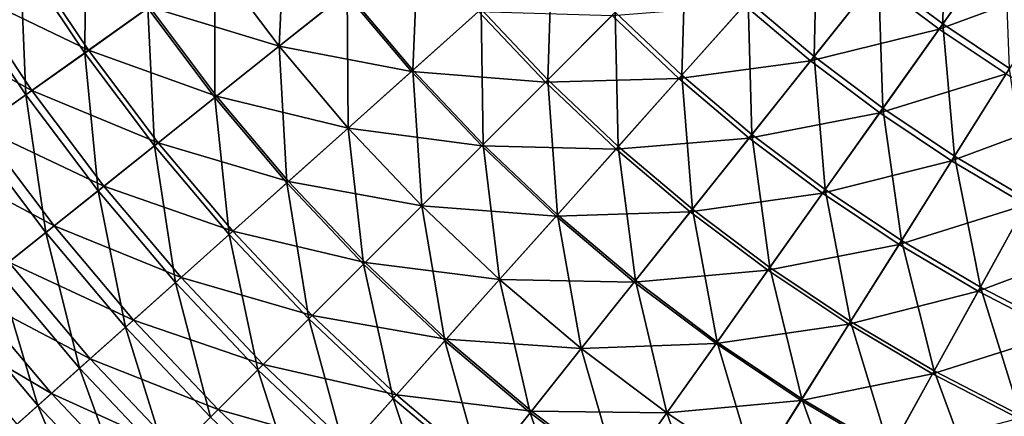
# Model space of a CAD drawing. Header units: millimetres. Extents: x -63 to 63, y -63 to 63.
# Tile 10 of 107: x -43 to -19, y -38 to -28. Entities that reach past the tile are written whole.
import ezdxf

# ---------------------------------------------------------------- set-up
doc = ezdxf.new("R2010")
doc.units = ezdxf.units.MM
doc.header["$LTSCALE"] = 106.095679
doc.layers.add('12', color=7, linetype='CONTINUOUS')
doc.layers.add('6', color=7, linetype='CONTINUOUS')

msp = doc.modelspace()

# ---------------------------------------------------------------- linework, layer by layer
at = {"layer": '12', "linetype": 'Continuous'}
for points in [[(-21.753, -27.277, 5.378), (-18.694, -26.346, 7.1), (-20.189, -28.454, 5.378), (-21.753, -27.277, 5.378)], [(-18.694, -26.346, 7.1), (-17.187, -27.353, 7.1), (-20.189, -28.454, 5.378), (-18.694, -26.346, 7.1)], [(-42.39, -26.636, -10.025), (-40.83, -28.971, -10.025), (-43.816, -27.531, -12.634), (-42.39, -26.636, -10.025)], [(-42.39, -26.636, -10.025), (-39.35, -27.92, -7.505), (-40.83, -28.971, -10.025), (-42.39, -26.636, -10.025)], [(-37.767, -26.797, -5.082), (-36.205, -28.872, -5.082), (-39.35, -27.92, -7.505), (-37.767, -26.797, -5.082)], [(-37.767, -26.797, -5.082), (-34.592, -27.586, -2.761), (-36.205, -28.872, -5.082), (-37.767, -26.797, -5.082)], [(-24.909, -27.873, 3.526), (-21.753, -27.277, 5.378), (-23.307, -29.226, 3.526), (-24.909, -27.873, 3.526)], [(-21.753, -27.277, 5.378), (-20.189, -28.454, 5.378), (-23.307, -29.226, 3.526), (-21.753, -27.277, 5.378)], [(-20.189, -28.454, 5.378), (-17.187, -27.353, 7.1), (-18.562, -29.541, 5.378), (-20.189, -28.454, 5.378)], [(-43.816, -27.531, -12.634), (-42.203, -29.945, -12.634), (-45.126, -28.355, -15.327), (-43.816, -27.531, -12.634)], [(-43.816, -27.531, -12.634), (-40.83, -28.971, -10.025), (-42.203, -29.945, -12.634), (-43.816, -27.531, -12.634)], [(-34.592, -27.586, -2.761), (-32.99, -29.482, -2.761), (-36.205, -28.872, -5.082), (-34.592, -27.586, -2.761)], [(-34.592, -27.586, -2.761), (-31.365, -28.03, -0.549), (-32.99, -29.482, -2.761), (-34.592, -27.586, -2.761)], [(-39.35, -27.92, -7.505), (-37.723, -30.083, -7.505), (-40.83, -28.971, -10.025), (-39.35, -27.92, -7.505)], [(-39.35, -27.92, -7.505), (-36.205, -28.872, -5.082), (-37.723, -30.083, -7.505), (-39.35, -27.92, -7.505)], [(-28.125, -28.125, 1.548), (-24.909, -27.873, 3.526), (-26.504, -29.658, 1.548), (-28.125, -28.125, 1.548)], [(-24.909, -27.873, 3.526), (-23.307, -29.226, 3.526), (-26.504, -29.658, 1.548), (-24.909, -27.873, 3.526)], [(-31.365, -28.03, -0.549), (-29.744, -29.744, -0.549), (-32.99, -29.482, -2.761), (-31.365, -28.03, -0.549)], [(-31.365, -28.03, -0.549), (-28.125, -28.125, 1.548), (-29.744, -29.744, -0.549), (-31.365, -28.03, -0.549)], [(-28.125, -28.125, 1.548), (-26.504, -29.658, 1.548), (-29.744, -29.744, -0.549), (-28.125, -28.125, 1.548)], [(-45.126, -28.355, -15.327), (-42.203, -29.945, -12.634), (-43.465, -30.84, -15.327), (-45.126, -28.355, -15.327)], [(-23.307, -29.226, 3.526), (-20.189, -28.454, 5.378), (-21.631, -30.487, 3.526), (-23.307, -29.226, 3.526)], [(-20.189, -28.454, 5.378), (-18.562, -29.541, 5.378), (-21.631, -30.487, 3.526), (-20.189, -28.454, 5.378)], [(-36.205, -28.872, -5.082), (-34.529, -30.857, -5.082), (-37.723, -30.083, -7.505), (-36.205, -28.872, -5.082)], [(-36.205, -28.872, -5.082), (-32.99, -29.482, -2.761), (-34.529, -30.857, -5.082), (-36.205, -28.872, -5.082)], [(-40.83, -28.971, -10.025), (-39.142, -31.214, -10.025), (-42.203, -29.945, -12.634), (-40.83, -28.971, -10.025)], [(-40.83, -28.971, -10.025), (-37.723, -30.083, -7.505), (-39.142, -31.214, -10.025), (-40.83, -28.971, -10.025)], [(-26.504, -29.658, 1.548), (-23.307, -29.226, 3.526), (-24.799, -31.098, 1.548), (-26.504, -29.658, 1.548)], [(-23.307, -29.226, 3.526), (-21.631, -30.487, 3.526), (-24.799, -31.098, 1.548), (-23.307, -29.226, 3.526)], [(-32.99, -29.482, -2.761), (-31.285, -31.285, -2.761), (-34.529, -30.857, -5.082), (-32.99, -29.482, -2.761)], [(-32.99, -29.482, -2.761), (-29.744, -29.744, -0.549), (-31.285, -31.285, -2.761), (-32.99, -29.482, -2.761)], [(-21.631, -30.487, 3.526), (-18.562, -29.541, 5.378), (-19.888, -31.651, 3.526), (-21.631, -30.487, 3.526)], [(-18.562, -29.541, 5.378), (-16.876, -30.535, 5.378), (-19.888, -31.651, 3.526), (-18.562, -29.541, 5.378)], [(-29.744, -29.744, -0.549), (-28.03, -31.365, -0.549), (-31.285, -31.285, -2.761), (-29.744, -29.744, -0.549)], [(-29.744, -29.744, -0.549), (-26.504, -29.658, 1.548), (-28.03, -31.365, -0.549), (-29.744, -29.744, -0.549)], [(-26.504, -29.658, 1.548), (-24.799, -31.098, 1.548), (-28.03, -31.365, -0.549), (-26.504, -29.658, 1.548)], [(-42.203, -29.945, -12.634), (-40.458, -32.264, -12.634), (-43.465, -30.84, -15.327), (-42.203, -29.945, -12.634)], [(-42.203, -29.945, -12.634), (-39.142, -31.214, -10.025), (-40.458, -32.264, -12.634), (-42.203, -29.945, -12.634)], [(-37.723, -30.083, -7.505), (-35.977, -32.151, -7.505), (-39.142, -31.214, -10.025), (-37.723, -30.083, -7.505)], [(-37.723, -30.083, -7.505), (-34.529, -30.857, -5.082), (-35.977, -32.151, -7.505), (-37.723, -30.083, -7.505)], [(-24.799, -31.098, 1.548), (-21.631, -30.487, 3.526), (-23.017, -32.439, 1.548), (-24.799, -31.098, 1.548)], [(-21.631, -30.487, 3.526), (-19.888, -31.651, 3.526), (-23.017, -32.439, 1.548), (-21.631, -30.487, 3.526)], [(-19.888, -31.651, 3.526), (-16.876, -30.535, 5.378), (-18.082, -32.717, 3.526), (-19.888, -31.651, 3.526)], [(-43.465, -30.84, -15.327), (-41.668, -33.229, -15.327), (-44.613, -31.655, -18.095), (-43.465, -30.84, -15.327)], [(-43.465, -30.84, -15.327), (-40.458, -32.264, -12.634), (-41.668, -33.229, -15.327), (-43.465, -30.84, -15.327)], [(-34.529, -30.857, -5.082), (-32.744, -32.744, -5.082), (-35.977, -32.151, -7.505), (-34.529, -30.857, -5.082)], [(-34.529, -30.857, -5.082), (-31.285, -31.285, -2.761), (-32.744, -32.744, -5.082), (-34.529, -30.857, -5.082)], [(-39.142, -31.214, -10.025), (-37.33, -33.36, -10.025), (-40.458, -32.264, -12.634), (-39.142, -31.214, -10.025)], [(-39.142, -31.214, -10.025), (-35.977, -32.151, -7.505), (-37.33, -33.36, -10.025), (-39.142, -31.214, -10.025)], [(-31.285, -31.285, -2.761), (-29.482, -32.99, -2.761), (-32.744, -32.744, -5.082), (-31.285, -31.285, -2.761)], [(-31.285, -31.285, -2.761), (-28.03, -31.365, -0.549), (-29.482, -32.99, -2.761), (-31.285, -31.285, -2.761)], [(-28.03, -31.365, -0.549), (-24.799, -31.098, 1.548), (-26.227, -32.888, -0.549), (-28.03, -31.365, -0.549)], [(-24.799, -31.098, 1.548), (-23.017, -32.439, 1.548), (-26.227, -32.888, -0.549), (-24.799, -31.098, 1.548)], [(-28.03, -31.365, -0.549), (-26.227, -32.888, -0.549), (-29.482, -32.99, -2.761), (-28.03, -31.365, -0.549)], [(-44.613, -31.655, -18.095), (-41.668, -33.229, -15.327), (-42.768, -34.106, -18.095), (-44.613, -31.655, -18.095)], [(-23.017, -32.439, 1.548), (-19.888, -31.651, 3.526), (-21.162, -33.679, 1.548), (-23.017, -32.439, 1.548)], [(-19.888, -31.651, 3.526), (-18.082, -32.717, 3.526), (-21.162, -33.679, 1.548), (-19.888, -31.651, 3.526)], [(-35.977, -32.151, -7.505), (-34.117, -34.117, -7.505), (-37.33, -33.36, -10.025), (-35.977, -32.151, -7.505)], [(-35.977, -32.151, -7.505), (-32.744, -32.744, -5.082), (-34.117, -34.117, -7.505), (-35.977, -32.151, -7.505)], [(-40.458, -32.264, -12.634), (-38.585, -34.482, -12.634), (-41.668, -33.229, -15.327), (-40.458, -32.264, -12.634)], [(-40.458, -32.264, -12.634), (-37.33, -33.36, -10.025), (-38.585, -34.482, -12.634), (-40.458, -32.264, -12.634)], [(-26.227, -32.888, -0.549), (-23.017, -32.439, 1.548), (-24.342, -34.307, -0.549), (-26.227, -32.888, -0.549)], [(-23.017, -32.439, 1.548), (-21.162, -33.679, 1.548), (-24.342, -34.307, -0.549), (-23.017, -32.439, 1.548)], [(-21.162, -33.679, 1.548), (-18.082, -32.717, 3.526), (-19.24, -34.812, 1.548), (-21.162, -33.679, 1.548)], [(-18.082, -32.717, 3.526), (-16.219, -33.679, 3.526), (-19.24, -34.812, 1.548), (-18.082, -32.717, 3.526)], [(-32.744, -32.744, -5.082), (-30.857, -34.529, -5.082), (-34.117, -34.117, -7.505), (-32.744, -32.744, -5.082)], [(-32.744, -32.744, -5.082), (-29.482, -32.99, -2.761), (-30.857, -34.529, -5.082), (-32.744, -32.744, -5.082)], [(-29.482, -32.99, -2.761), (-26.227, -32.888, -0.549), (-27.586, -34.592, -2.761), (-29.482, -32.99, -2.761)], [(-26.227, -32.888, -0.549), (-24.342, -34.307, -0.549), (-27.586, -34.592, -2.761), (-26.227, -32.888, -0.549)], [(-29.482, -32.99, -2.761), (-27.586, -34.592, -2.761), (-30.857, -34.529, -5.082), (-29.482, -32.99, -2.761)], [(-41.668, -33.229, -15.327), (-39.739, -35.513, -15.327), (-42.768, -34.106, -18.095), (-41.668, -33.229, -15.327)], [(-41.668, -33.229, -15.327), (-38.585, -34.482, -12.634), (-39.739, -35.513, -15.327), (-41.668, -33.229, -15.327)], [(-37.33, -33.36, -10.025), (-35.401, -35.401, -10.025), (-38.585, -34.482, -12.634), (-37.33, -33.36, -10.025)], [(-37.33, -33.36, -10.025), (-34.117, -34.117, -7.505), (-35.401, -35.401, -10.025), (-37.33, -33.36, -10.025)], [(-24.342, -34.307, -0.549), (-21.162, -33.679, 1.548), (-22.38, -35.617, -0.549), (-24.342, -34.307, -0.549)], [(-21.162, -33.679, 1.548), (-19.24, -34.812, 1.548), (-22.38, -35.617, -0.549), (-21.162, -33.679, 1.548)], [(-19.24, -34.812, 1.548), (-16.219, -33.679, 3.526), (-17.258, -35.836, 1.548), (-19.24, -34.812, 1.548)], [(-42.768, -34.106, -18.095), (-40.788, -36.451, -18.095), (-43.756, -34.895, -20.931), (-42.768, -34.106, -18.095)], [(-42.768, -34.106, -18.095), (-39.739, -35.513, -15.327), (-40.788, -36.451, -18.095), (-42.768, -34.106, -18.095)], [(-34.117, -34.117, -7.505), (-32.151, -35.977, -7.505), (-35.401, -35.401, -10.025), (-34.117, -34.117, -7.505)], [(-34.117, -34.117, -7.505), (-30.857, -34.529, -5.082), (-32.151, -35.977, -7.505), (-34.117, -34.117, -7.505)], [(-27.586, -34.592, -2.761), (-24.342, -34.307, -0.549), (-25.603, -36.084, -2.761), (-27.586, -34.592, -2.761)], [(-24.342, -34.307, -0.549), (-22.38, -35.617, -0.549), (-25.603, -36.084, -2.761), (-24.342, -34.307, -0.549)], [(-38.585, -34.482, -12.634), (-36.591, -36.591, -12.634), (-39.739, -35.513, -15.327), (-38.585, -34.482, -12.634)], [(-38.585, -34.482, -12.634), (-35.401, -35.401, -10.025), (-36.591, -36.591, -12.634), (-38.585, -34.482, -12.634)], [(-30.857, -34.529, -5.082), (-28.872, -36.205, -5.082), (-32.151, -35.977, -7.505), (-30.857, -34.529, -5.082)], [(-30.857, -34.529, -5.082), (-27.586, -34.592, -2.761), (-28.872, -36.205, -5.082), (-30.857, -34.529, -5.082)], [(-27.586, -34.592, -2.761), (-25.603, -36.084, -2.761), (-28.872, -36.205, -5.082), (-27.586, -34.592, -2.761)], [(-22.38, -35.617, -0.549), (-19.24, -34.812, 1.548), (-20.348, -36.816, -0.549), (-22.38, -35.617, -0.549)], [(-19.24, -34.812, 1.548), (-17.258, -35.836, 1.548), (-20.348, -36.816, -0.549), (-19.24, -34.812, 1.548)], [(-43.756, -34.895, -20.931), (-41.731, -37.293, -20.931), (-44.63, -35.591, -23.828), (-43.756, -34.895, -20.931)], [(-43.756, -34.895, -20.931), (-40.788, -36.451, -18.095), (-41.731, -37.293, -20.931), (-43.756, -34.895, -20.931)], [(-44.63, -35.591, -23.828), (-41.731, -37.293, -20.931), (-42.564, -38.037, -23.828), (-44.63, -35.591, -23.828)], [(-39.739, -35.513, -15.327), (-37.685, -37.685, -15.327), (-40.788, -36.451, -18.095), (-39.739, -35.513, -15.327)], [(-39.739, -35.513, -15.327), (-36.591, -36.591, -12.634), (-37.685, -37.685, -15.327), (-39.739, -35.513, -15.327)], [(-35.401, -35.401, -10.025), (-33.36, -37.33, -10.025), (-36.591, -36.591, -12.634), (-35.401, -35.401, -10.025)], [(-35.401, -35.401, -10.025), (-32.151, -35.977, -7.505), (-33.36, -37.33, -10.025), (-35.401, -35.401, -10.025)], [(-25.603, -36.084, -2.761), (-22.38, -35.617, -0.549), (-23.539, -37.463, -2.761), (-25.603, -36.084, -2.761)], [(-22.38, -35.617, -0.549), (-20.348, -36.816, -0.549), (-23.539, -37.463, -2.761), (-22.38, -35.617, -0.549)], [(-20.348, -36.816, -0.549), (-17.258, -35.836, 1.548), (-18.251, -37.899, -0.549), (-20.348, -36.816, -0.549)], [(-32.151, -35.977, -7.505), (-30.083, -37.723, -7.505), (-33.36, -37.33, -10.025), (-32.151, -35.977, -7.505)], [(-32.151, -35.977, -7.505), (-28.872, -36.205, -5.082), (-30.083, -37.723, -7.505), (-32.151, -35.977, -7.505)], [(-28.872, -36.205, -5.082), (-26.797, -37.767, -5.082), (-30.083, -37.723, -7.505), (-28.872, -36.205, -5.082)], [(-28.872, -36.205, -5.082), (-25.603, -36.084, -2.761), (-26.797, -37.767, -5.082), (-28.872, -36.205, -5.082)], [(-25.603, -36.084, -2.761), (-23.539, -37.463, -2.761), (-26.797, -37.767, -5.082), (-25.603, -36.084, -2.761)], [(-40.788, -36.451, -18.095), (-38.681, -38.681, -18.095), (-41.731, -37.293, -20.931), (-40.788, -36.451, -18.095)], [(-40.788, -36.451, -18.095), (-37.685, -37.685, -15.327), (-38.681, -38.681, -18.095), (-40.788, -36.451, -18.095)], [(-36.591, -36.591, -12.634), (-34.482, -38.585, -12.634), (-37.685, -37.685, -15.327), (-36.591, -36.591, -12.634)], [(-36.591, -36.591, -12.634), (-33.36, -37.33, -10.025), (-34.482, -38.585, -12.634), (-36.591, -36.591, -12.634)], [(-23.539, -37.463, -2.761), (-20.348, -36.816, -0.549), (-21.402, -38.724, -2.761), (-23.539, -37.463, -2.761)], [(-20.348, -36.816, -0.549), (-18.251, -37.899, -0.549), (-21.402, -38.724, -2.761), (-20.348, -36.816, -0.549)], [(-41.731, -37.293, -20.931), (-39.574, -39.574, -20.931), (-42.564, -38.037, -23.828), (-41.731, -37.293, -20.931)], [(-41.731, -37.293, -20.931), (-38.681, -38.681, -18.095), (-39.574, -39.574, -20.931), (-41.731, -37.293, -20.931)], [(-33.36, -37.33, -10.025), (-31.214, -39.142, -10.025), (-34.482, -38.585, -12.634), (-33.36, -37.33, -10.025)], [(-33.36, -37.33, -10.025), (-30.083, -37.723, -7.505), (-31.214, -39.142, -10.025), (-33.36, -37.33, -10.025)], [(-26.797, -37.767, -5.082), (-23.539, -37.463, -2.761), (-24.637, -39.21, -5.082), (-26.797, -37.767, -5.082)], [(-23.539, -37.463, -2.761), (-21.402, -38.724, -2.761), (-24.637, -39.21, -5.082), (-23.539, -37.463, -2.761)], [(-37.685, -37.685, -15.327), (-35.513, -39.739, -15.327), (-38.681, -38.681, -18.095), (-37.685, -37.685, -15.327)], [(-37.685, -37.685, -15.327), (-34.482, -38.585, -12.634), (-35.513, -39.739, -15.327), (-37.685, -37.685, -15.327)], [(-30.083, -37.723, -7.505), (-27.92, -39.35, -7.505), (-31.214, -39.142, -10.025), (-30.083, -37.723, -7.505)], [(-30.083, -37.723, -7.505), (-26.797, -37.767, -5.082), (-27.92, -39.35, -7.505), (-30.083, -37.723, -7.505)], [(-26.797, -37.767, -5.082), (-24.637, -39.21, -5.082), (-27.92, -39.35, -7.505), (-26.797, -37.767, -5.082)]]:
    msp.add_3dface(points, dxfattribs=at)
at = {"layer": '6', "linetype": 'Continuous'}
for points in [[(-20.102, -28.331, 7.304), (-20.041, -25.131, 8.963), (-21.659, -27.159, 7.304), (-20.102, -28.331, 7.304)], [(-18.6, -26.215, 8.963), (-20.041, -25.131, 8.963), (-20.102, -28.331, 7.304), (-18.6, -26.215, 8.963)], [(-40.924, -29.037, -7.586), (-40.9, -25.699, -5.143), (-42.488, -26.697, -7.586), (-40.924, -29.037, -7.586)], [(-39.394, -27.952, -5.143), (-40.9, -25.699, -5.143), (-40.924, -29.037, -7.586), (-39.394, -27.952, -5.143)], [(-36.206, -28.873, -2.797), (-36.049, -25.578, -0.552), (-37.768, -26.798, -2.797), (-36.206, -28.873, -2.797)], [(-34.558, -27.559, -0.552), (-36.049, -25.578, -0.552), (-36.206, -28.873, -2.797), (-34.558, -27.559, -0.552)], [(-23.223, -29.121, 5.518), (-23.148, -25.902, 7.304), (-24.819, -27.773, 5.518), (-23.223, -29.121, 5.518)], [(-21.659, -27.159, 7.304), (-23.148, -25.902, 7.304), (-23.223, -29.121, 5.518), (-21.659, -27.159, 7.304)], [(-32.958, -29.453, -0.552), (-32.825, -26.177, 1.586), (-34.558, -27.559, -0.552), (-32.958, -29.453, -0.552)], [(-31.305, -27.976, 1.586), (-32.825, -26.177, 1.586), (-32.958, -29.453, -0.552), (-31.305, -27.976, 1.586)], [(-18.482, -29.413, 7.304), (-18.6, -26.215, 8.963), (-20.102, -28.331, 7.304), (-18.482, -29.413, 7.304)], [(-29.688, -29.688, 1.586), (-29.576, -26.43, 3.611), (-31.305, -27.976, 1.586), (-29.688, -29.688, 1.586)], [(-28.047, -28.047, 3.611), (-29.576, -26.43, 3.611), (-29.688, -29.688, 1.586), (-28.047, -28.047, 3.611)], [(-26.43, -29.576, 3.611), (-26.338, -26.338, 5.518), (-28.047, -28.047, 3.611), (-26.43, -29.576, 3.611)], [(-24.819, -27.773, 5.518), (-26.338, -26.338, 5.518), (-26.43, -29.576, 3.611), (-24.819, -27.773, 5.518)], [(-42.353, -30.051, -10.119), (-42.488, -26.697, -7.586), (-43.971, -27.629, -10.119), (-42.353, -30.051, -10.119)], [(-40.924, -29.037, -7.586), (-42.488, -26.697, -7.586), (-42.353, -30.051, -10.119), (-40.924, -29.037, -7.586)], [(-37.765, -30.117, -5.143), (-37.768, -26.798, -2.797), (-39.394, -27.952, -5.143), (-37.765, -30.117, -5.143)], [(-36.206, -28.873, -2.797), (-37.768, -26.798, -2.797), (-37.765, -30.117, -5.143), (-36.206, -28.873, -2.797)], [(-21.554, -30.377, 5.518), (-21.659, -27.159, 7.304), (-23.223, -29.121, 5.518), (-21.554, -30.377, 5.518)], [(-20.102, -28.331, 7.304), (-21.659, -27.159, 7.304), (-21.554, -30.377, 5.518), (-20.102, -28.331, 7.304)], [(-42.353, -30.051, -10.119), (-43.971, -27.629, -10.119), (-43.677, -30.991, -12.735), (-42.353, -30.051, -10.119)], [(-34.53, -30.858, -2.797), (-34.558, -27.559, -0.552), (-36.206, -28.873, -2.797), (-34.53, -30.858, -2.797)], [(-32.958, -29.453, -0.552), (-34.558, -27.559, -0.552), (-34.53, -30.858, -2.797), (-32.958, -29.453, -0.552)], [(-39.231, -31.286, -7.586), (-39.394, -27.952, -5.143), (-40.924, -29.037, -7.586), (-39.231, -31.286, -7.586)], [(-37.765, -30.117, -5.143), (-39.394, -27.952, -5.143), (-39.231, -31.286, -7.586), (-37.765, -30.117, -5.143)], [(-24.73, -31.011, 3.611), (-24.819, -27.773, 5.518), (-26.43, -29.576, 3.611), (-24.73, -31.011, 3.611)], [(-23.223, -29.121, 5.518), (-24.819, -27.773, 5.518), (-24.73, -31.011, 3.611), (-23.223, -29.121, 5.518)], [(-31.255, -31.255, -0.552), (-31.305, -27.976, 1.586), (-32.958, -29.453, -0.552), (-31.255, -31.255, -0.552)], [(-29.688, -29.688, 1.586), (-31.305, -27.976, 1.586), (-31.255, -31.255, -0.552), (-29.688, -29.688, 1.586)], [(-27.976, -31.305, 1.586), (-28.047, -28.047, 3.611), (-29.688, -29.688, 1.586), (-27.976, -31.305, 1.586)], [(-26.43, -29.576, 3.611), (-28.047, -28.047, 3.611), (-27.976, -31.305, 1.586), (-26.43, -29.576, 3.611)], [(-19.817, -31.538, 5.518), (-20.102, -28.331, 7.304), (-21.554, -30.377, 5.518), (-19.817, -31.538, 5.518)], [(-18.482, -29.413, 7.304), (-20.102, -28.331, 7.304), (-19.817, -31.538, 5.518), (-18.482, -29.413, 7.304)], [(-36.017, -32.187, -5.143), (-36.206, -28.873, -2.797), (-37.765, -30.117, -5.143), (-36.017, -32.187, -5.143)], [(-34.53, -30.858, -2.797), (-36.206, -28.873, -2.797), (-36.017, -32.187, -5.143), (-34.53, -30.858, -2.797)], [(-40.601, -32.378, -10.119), (-40.924, -29.037, -7.586), (-42.353, -30.051, -10.119), (-40.601, -32.378, -10.119)], [(-39.231, -31.286, -7.586), (-40.924, -29.037, -7.586), (-40.601, -32.378, -10.119), (-39.231, -31.286, -7.586)], [(-22.953, -32.349, 3.611), (-23.223, -29.121, 5.518), (-24.73, -31.011, 3.611), (-22.953, -32.349, 3.611)], [(-21.554, -30.377, 5.518), (-23.223, -29.121, 5.518), (-22.953, -32.349, 3.611), (-21.554, -30.377, 5.518)], [(-32.746, -32.746, -2.797), (-32.958, -29.453, -0.552), (-34.53, -30.858, -2.797), (-32.746, -32.746, -2.797)], [(-31.255, -31.255, -0.552), (-32.958, -29.453, -0.552), (-32.746, -32.746, -2.797), (-31.255, -31.255, -0.552)], [(-26.177, -32.825, 1.586), (-26.43, -29.576, 3.611), (-27.976, -31.305, 1.586), (-26.177, -32.825, 1.586)], [(-24.73, -31.011, 3.611), (-26.43, -29.576, 3.611), (-26.177, -32.825, 1.586), (-24.73, -31.011, 3.611)], [(-18.017, -32.599, 5.518), (-18.482, -29.413, 7.304), (-19.817, -31.538, 5.518), (-18.017, -32.599, 5.518)], [(-29.453, -32.958, -0.552), (-29.688, -29.688, 1.586), (-31.255, -31.255, -0.552), (-29.453, -32.958, -0.552)], [(-27.976, -31.305, 1.586), (-29.688, -29.688, 1.586), (-29.453, -32.958, -0.552), (-27.976, -31.305, 1.586)], [(-41.871, -33.391, -12.735), (-42.353, -30.051, -10.119), (-43.677, -30.991, -12.735), (-41.871, -33.391, -12.735)], [(-40.601, -32.378, -10.119), (-42.353, -30.051, -10.119), (-41.871, -33.391, -12.735), (-40.601, -32.378, -10.119)], [(-37.415, -33.437, -7.586), (-37.765, -30.117, -5.143), (-39.231, -31.286, -7.586), (-37.415, -33.437, -7.586)], [(-36.017, -32.187, -5.143), (-37.765, -30.117, -5.143), (-37.415, -33.437, -7.586), (-36.017, -32.187, -5.143)], [(-21.103, -33.585, 3.611), (-21.554, -30.377, 5.518), (-22.953, -32.349, 3.611), (-21.103, -33.585, 3.611)], [(-19.817, -31.538, 5.518), (-21.554, -30.377, 5.518), (-21.103, -33.585, 3.611), (-19.817, -31.538, 5.518)], [(-41.871, -33.391, -12.735), (-43.677, -30.991, -12.735), (-43.038, -34.322, -15.428), (-41.871, -33.391, -12.735)], [(-34.156, -34.156, -5.143), (-34.53, -30.858, -2.797), (-36.017, -32.187, -5.143), (-34.156, -34.156, -5.143)], [(-32.746, -32.746, -2.797), (-34.53, -30.858, -2.797), (-34.156, -34.156, -5.143), (-32.746, -32.746, -2.797)], [(-24.295, -34.241, 1.586), (-24.73, -31.011, 3.611), (-26.177, -32.825, 1.586), (-24.295, -34.241, 1.586)], [(-22.953, -32.349, 3.611), (-24.73, -31.011, 3.611), (-24.295, -34.241, 1.586), (-22.953, -32.349, 3.611)], [(-38.722, -34.604, -10.119), (-39.231, -31.286, -7.586), (-40.601, -32.378, -10.119), (-38.722, -34.604, -10.119)], [(-37.415, -33.437, -7.586), (-39.231, -31.286, -7.586), (-38.722, -34.604, -10.119), (-37.415, -33.437, -7.586)], [(-30.858, -34.53, -2.797), (-31.255, -31.255, -0.552), (-32.746, -32.746, -2.797), (-30.858, -34.53, -2.797)], [(-29.453, -32.958, -0.552), (-31.255, -31.255, -0.552), (-30.858, -34.53, -2.797), (-29.453, -32.958, -0.552)], [(-27.559, -34.558, -0.552), (-27.976, -31.305, 1.586), (-29.453, -32.958, -0.552), (-27.559, -34.558, -0.552)], [(-26.177, -32.825, 1.586), (-27.976, -31.305, 1.586), (-27.559, -34.558, -0.552), (-26.177, -32.825, 1.586)], [(-19.187, -34.715, 3.611), (-19.817, -31.538, 5.518), (-21.103, -33.585, 3.611), (-19.187, -34.715, 3.611)], [(-18.017, -32.599, 5.518), (-19.817, -31.538, 5.518), (-19.187, -34.715, 3.611), (-18.017, -32.599, 5.518)], [(-35.482, -35.482, -7.586), (-36.017, -32.187, -5.143), (-37.415, -33.437, -7.586), (-35.482, -35.482, -7.586)], [(-34.156, -34.156, -5.143), (-36.017, -32.187, -5.143), (-35.482, -35.482, -7.586), (-34.156, -34.156, -5.143)], [(-39.933, -35.686, -12.735), (-40.601, -32.378, -10.119), (-41.871, -33.391, -12.735), (-39.933, -35.686, -12.735)], [(-38.722, -34.604, -10.119), (-40.601, -32.378, -10.119), (-39.933, -35.686, -12.735), (-38.722, -34.604, -10.119)], [(-22.337, -35.549, 1.586), (-22.953, -32.349, 3.611), (-24.295, -34.241, 1.586), (-22.337, -35.549, 1.586)], [(-21.103, -33.585, 3.611), (-22.953, -32.349, 3.611), (-22.337, -35.549, 1.586), (-21.103, -33.585, 3.611)], [(-17.21, -35.737, 3.611), (-18.017, -32.599, 5.518), (-19.187, -34.715, 3.611), (-17.21, -35.737, 3.611)], [(-32.187, -36.017, -5.143), (-32.746, -32.746, -2.797), (-34.156, -34.156, -5.143), (-32.187, -36.017, -5.143)], [(-30.858, -34.53, -2.797), (-32.746, -32.746, -2.797), (-32.187, -36.017, -5.143), (-30.858, -34.53, -2.797)], [(-28.873, -36.206, -2.797), (-29.453, -32.958, -0.552), (-30.858, -34.53, -2.797), (-28.873, -36.206, -2.797)], [(-27.559, -34.558, -0.552), (-29.453, -32.958, -0.552), (-28.873, -36.206, -2.797), (-27.559, -34.558, -0.552)], [(-25.578, -36.049, -0.552), (-26.177, -32.825, 1.586), (-27.559, -34.558, -0.552), (-25.578, -36.049, -0.552)], [(-24.295, -34.241, 1.586), (-26.177, -32.825, 1.586), (-25.578, -36.049, -0.552), (-24.295, -34.241, 1.586)], [(-41.046, -36.681, -15.428), (-41.871, -33.391, -12.735), (-43.038, -34.322, -15.428), (-41.046, -36.681, -15.428)], [(-39.933, -35.686, -12.735), (-41.871, -33.391, -12.735), (-41.046, -36.681, -15.428), (-39.933, -35.686, -12.735)], [(-36.721, -36.721, -10.119), (-37.415, -33.437, -7.586), (-38.722, -34.604, -10.119), (-36.721, -36.721, -10.119)], [(-35.482, -35.482, -7.586), (-37.415, -33.437, -7.586), (-36.721, -36.721, -10.119), (-35.482, -35.482, -7.586)], [(-20.309, -36.746, 1.586), (-21.103, -33.585, 3.611), (-22.337, -35.549, 1.586), (-20.309, -36.746, 1.586)], [(-19.187, -34.715, 3.611), (-21.103, -33.585, 3.611), (-20.309, -36.746, 1.586), (-19.187, -34.715, 3.611)], [(-33.437, -37.415, -7.586), (-34.156, -34.156, -5.143), (-35.482, -35.482, -7.586), (-33.437, -37.415, -7.586)], [(-32.187, -36.017, -5.143), (-34.156, -34.156, -5.143), (-33.437, -37.415, -7.586), (-32.187, -36.017, -5.143)], [(-42.058, -37.585, -18.193), (-43.038, -34.322, -15.428), (-44.099, -35.168, -18.193), (-42.058, -37.585, -18.193)], [(-41.046, -36.681, -15.428), (-43.038, -34.322, -15.428), (-42.058, -37.585, -18.193), (-41.046, -36.681, -15.428)], [(-23.517, -37.426, -0.552), (-24.295, -34.241, 1.586), (-25.578, -36.049, -0.552), (-23.517, -37.426, -0.552)], [(-22.337, -35.549, 1.586), (-24.295, -34.241, 1.586), (-23.517, -37.426, -0.552), (-22.337, -35.549, 1.586)], [(-37.869, -37.869, -12.735), (-38.722, -34.604, -10.119), (-39.933, -35.686, -12.735), (-37.869, -37.869, -12.735)], [(-36.721, -36.721, -10.119), (-38.722, -34.604, -10.119), (-37.869, -37.869, -12.735), (-36.721, -36.721, -10.119)], [(-30.117, -37.765, -5.143), (-30.858, -34.53, -2.797), (-32.187, -36.017, -5.143), (-30.117, -37.765, -5.143)], [(-28.873, -36.206, -2.797), (-30.858, -34.53, -2.797), (-30.117, -37.765, -5.143), (-28.873, -36.206, -2.797)], [(-26.798, -37.768, -2.797), (-27.559, -34.558, -0.552), (-28.873, -36.206, -2.797), (-26.798, -37.768, -2.797)], [(-25.578, -36.049, -0.552), (-27.559, -34.558, -0.552), (-26.798, -37.768, -2.797), (-25.578, -36.049, -0.552)], [(-18.216, -37.827, 1.586), (-19.187, -34.715, 3.611), (-20.309, -36.746, 1.586), (-18.216, -37.827, 1.586)], [(-17.21, -35.737, 3.611), (-19.187, -34.715, 3.611), (-18.216, -37.827, 1.586), (-17.21, -35.737, 3.611)], [(-42.058, -37.585, -18.193), (-44.099, -35.168, -18.193), (-42.966, -38.397, -21.021), (-42.058, -37.585, -18.193)], [(-34.604, -38.722, -10.119), (-35.482, -35.482, -7.586), (-36.721, -36.721, -10.119), (-34.604, -38.722, -10.119)], [(-33.437, -37.415, -7.586), (-35.482, -35.482, -7.586), (-34.604, -38.722, -10.119), (-33.437, -37.415, -7.586)], [(-21.381, -38.686, -0.552), (-22.337, -35.549, 1.586), (-23.517, -37.426, -0.552), (-21.381, -38.686, -0.552)], [(-20.309, -36.746, 1.586), (-22.337, -35.549, 1.586), (-21.381, -38.686, -0.552), (-20.309, -36.746, 1.586)], [(-38.925, -38.925, -15.428), (-39.933, -35.686, -12.735), (-41.046, -36.681, -15.428), (-38.925, -38.925, -15.428)], [(-37.869, -37.869, -12.735), (-39.933, -35.686, -12.735), (-38.925, -38.925, -15.428), (-37.869, -37.869, -12.735)], [(-31.286, -39.231, -7.586), (-32.187, -36.017, -5.143), (-33.437, -37.415, -7.586), (-31.286, -39.231, -7.586)], [(-30.117, -37.765, -5.143), (-32.187, -36.017, -5.143), (-31.286, -39.231, -7.586), (-30.117, -37.765, -5.143)], [(-24.638, -39.211, -2.797), (-25.578, -36.049, -0.552), (-26.798, -37.768, -2.797), (-24.638, -39.211, -2.797)], [(-23.517, -37.426, -0.552), (-25.578, -36.049, -0.552), (-24.638, -39.211, -2.797), (-23.517, -37.426, -0.552)], [(-27.952, -39.394, -5.143), (-28.873, -36.206, -2.797), (-30.117, -37.765, -5.143), (-27.952, -39.394, -5.143)], [(-26.798, -37.768, -2.797), (-28.873, -36.206, -2.797), (-27.952, -39.394, -5.143), (-26.798, -37.768, -2.797)], [(-39.884, -39.884, -18.193), (-41.046, -36.681, -15.428), (-42.058, -37.585, -18.193), (-39.884, -39.884, -18.193)], [(-38.925, -38.925, -15.428), (-41.046, -36.681, -15.428), (-39.884, -39.884, -18.193), (-38.925, -38.925, -15.428)], [(-35.686, -39.933, -12.735), (-36.721, -36.721, -10.119), (-37.869, -37.869, -12.735), (-35.686, -39.933, -12.735)], [(-34.604, -38.722, -10.119), (-36.721, -36.721, -10.119), (-35.686, -39.933, -12.735), (-34.604, -38.722, -10.119)], [(-19.178, -39.824, -0.552), (-20.309, -36.746, 1.586), (-21.381, -38.686, -0.552), (-19.178, -39.824, -0.552)], [(-18.216, -37.827, 1.586), (-20.309, -36.746, 1.586), (-19.178, -39.824, -0.552), (-18.216, -37.827, 1.586)], [(-32.378, -40.601, -10.119), (-33.437, -37.415, -7.586), (-34.604, -38.722, -10.119), (-32.378, -40.601, -10.119)], [(-31.286, -39.231, -7.586), (-33.437, -37.415, -7.586), (-32.378, -40.601, -10.119), (-31.286, -39.231, -7.586)], [(-22.401, -40.531, -2.797), (-23.517, -37.426, -0.552), (-24.638, -39.211, -2.797), (-22.401, -40.531, -2.797)], [(-21.381, -38.686, -0.552), (-23.517, -37.426, -0.552), (-22.401, -40.531, -2.797), (-21.381, -38.686, -0.552)], [(-40.746, -40.746, -21.021), (-42.058, -37.585, -18.193), (-42.966, -38.397, -21.021), (-40.746, -40.746, -21.021)], [(-39.884, -39.884, -18.193), (-42.058, -37.585, -18.193), (-40.746, -40.746, -21.021), (-39.884, -39.884, -18.193)], [(-29.037, -40.924, -7.586), (-30.117, -37.765, -5.143), (-31.286, -39.231, -7.586), (-29.037, -40.924, -7.586)], [(-27.952, -39.394, -5.143), (-30.117, -37.765, -5.143), (-29.037, -40.924, -7.586), (-27.952, -39.394, -5.143)], [(-25.699, -40.9, -5.143), (-26.798, -37.768, -2.797), (-27.952, -39.394, -5.143), (-25.699, -40.9, -5.143)], [(-24.638, -39.211, -2.797), (-26.798, -37.768, -2.797), (-25.699, -40.9, -5.143), (-24.638, -39.211, -2.797)], [(-16.915, -40.837, -0.552), (-18.216, -37.827, 1.586), (-19.178, -39.824, -0.552), (-16.915, -40.837, -0.552)]]:
    msp.add_3dface(points, dxfattribs=at)

doc.saveas('drawing.dxf')
